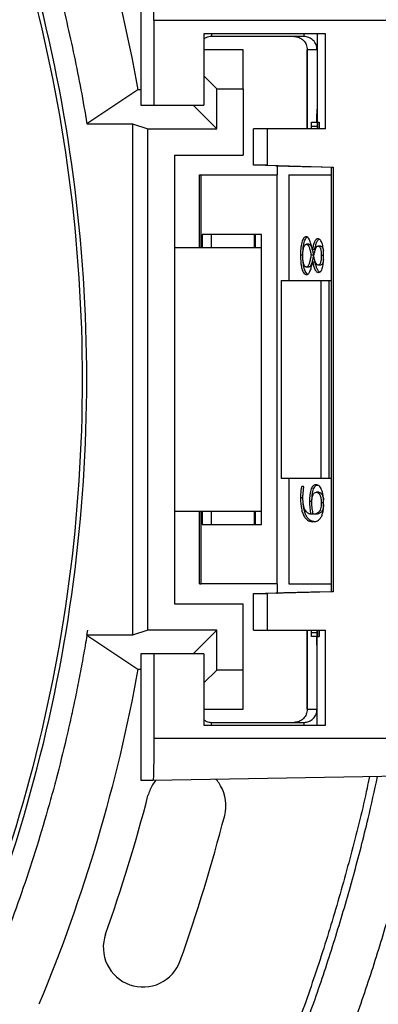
# Model space of a CAD drawing. Header units: millimetres. Extents: x 226 to 954, y 75 to 822.
# Tile 110 of 130: x 650 to 664, y 693 to 730. Entities that reach past the tile are written whole.
import ezdxf

# ---------------------------------------------------------------- set-up
doc = ezdxf.new("R2010")
doc.units = ezdxf.units.MM

msp = doc.modelspace()

# ---------------------------------------------------------------- linework, layer by layer
at = {"color": 179, "linetype": 'Continuous', "lineweight": 25}
for p, q in [((654.621, 731.807), (654.621, 727.007)), ((655.119, 730.207), (655.119, 727.007)), ((674.615, 730.207), (655.119, 730.207)), ((661.616, 729.707), (657.018, 729.707)), ((657.018, 729.707), (657.018, 727.007)), ((661.304, 729.707), (661.304, 726.107)), ((661.616, 726.107), (661.616, 729.707)), ((660.8, 729.607), (657.3, 729.607)), ((658.505, 729.107), (657.018, 729.107)), ((658.505, 727.623), (658.505, 729.107)), ((660.92, 729.107), (660.92, 726.107)), ((660.929, 729.107), (660.921, 729.107)), ((661.299, 729.107), (660.929, 729.107)), ((657.018, 728.11), (657.505, 727.623)), ((654.518, 727.59), (652.584, 726.3)), ((654.621, 727.59), (654.518, 727.59)), ((657.505, 726.107), (657.505, 727.623)), ((657.505, 727.623), (658.505, 727.623)), ((658.505, 727.623), (658.505, 725.107)), ((654.621, 727.007), (655.119, 727.007)), ((655.119, 727.007), (657.018, 727.007)), ((657.505, 726.107), (656.605, 727.007)), ((661.094, 726.357), (661.291, 726.357)), ((661.305, 726.357), (661.291, 726.357)), ((661.329, 726.357), (661.383, 726.357)), ((661.329, 726.107), (661.329, 726.357)), ((661.383, 726.357), (661.383, 726.107)), ((652.586, 726.3), (654.305, 726.3)), ((654.305, 726.3), (654.887, 726.107)), ((654.305, 726.3), (654.305, 706.913)), ((654.887, 726.107), (657.505, 726.107)), ((654.887, 707.107), (654.887, 726.107)), ((658.896, 724.724), (658.896, 726.107)), ((659.417, 726.107), (658.896, 726.107)), ((659.417, 726.107), (659.417, 724.724)), ((661.616, 726.107), (659.417, 726.107)), ((661.086, 726.107), (661.087, 726.21)), ((655.905, 725.107), (658.505, 725.107)), ((655.905, 725.107), (655.905, 708.107)), ((659.417, 724.724), (658.896, 724.724)), ((659.791, 724.701), (658.896, 724.724)), ((659.417, 724.724), (661.916, 724.659)), ((659.743, 724.709), (659.741, 724.709)), ((659.791, 724.708), (659.76, 724.708)), ((659.791, 724.708), (659.791, 724.357)), ((661.066, 724.675), (661.849, 724.655)), ((661.849, 724.659), (661.916, 724.659)), ((661.849, 708.554), (661.849, 724.659)), ((661.916, 724.659), (661.916, 708.554)), ((656.844, 721.607), (656.844, 724.357)), ((656.844, 724.357), (656.918, 724.357)), ((656.918, 721.607), (656.918, 724.357)), ((656.918, 724.357), (659.791, 724.357)), ((659.791, 708.857), (659.791, 724.357)), ((659.791, 724.357), (659.793, 724.357)), ((660.234, 724.357), (660.234, 720.357)), ((660.234, 724.357), (661.849, 724.357)), ((659.194, 722.107), (656.947, 722.107)), ((658.967, 721.607), (658.967, 722.107)), ((659.194, 711.107), (659.194, 722.107)), ((655.905, 721.607), (659.194, 721.607)), ((660.988, 721.729), (660.896, 721.729)), ((661.213, 721.532), (661.121, 721.532)), ((661.433, 721.661), (661.342, 721.661)), ((660.767, 721.314), (660.675, 721.314)), ((661.169, 721.318), (661.077, 721.318)), ((661.553, 721.3), (661.462, 721.3)), ((660.985, 720.867), (660.894, 720.867)), ((661.133, 721.068), (661.225, 721.068)), ((661.433, 720.937), (661.342, 720.937)), ((659.939, 720.357), (659.939, 712.857)), ((659.939, 720.357), (661.46, 720.357)), ((661.46, 712.857), (661.46, 720.357)), ((661.46, 720.357), (661.76, 720.357)), ((661.743, 720.357), (661.849, 720.357)), ((661.76, 712.857), (661.76, 720.357)), ((661.46, 712.857), (659.939, 712.857)), ((660.234, 712.857), (660.234, 708.857)), ((661.76, 712.857), (661.46, 712.857)), ((661.849, 712.857), (661.743, 712.857)), ((660.767, 712.123), (660.675, 712.123)), ((661.368, 712.329), (661.276, 712.329)), ((661.108, 711.985), (661.016, 711.985)), ((661.552, 711.928), (661.46, 711.928)), ((659.194, 711.607), (655.905, 711.607)), ((656.844, 708.857), (656.844, 711.607)), ((656.918, 708.857), (656.918, 711.607)), ((658.967, 711.107), (658.967, 711.607)), ((661.159, 711.497), (661.068, 711.497)), ((661.25, 711.502), (661.159, 711.502)), ((656.947, 711.107), (659.194, 711.107)), ((656.844, 708.857), (656.918, 708.857)), ((659.791, 708.857), (656.918, 708.857)), ((659.791, 708.857), (659.791, 708.505)), ((660.234, 708.857), (661.849, 708.857)), ((658.896, 708.489), (659.791, 708.512)), ((658.896, 707.107), (658.896, 708.489)), ((658.896, 708.489), (659.417, 708.489)), ((661.916, 708.554), (659.417, 708.489)), ((659.417, 708.489), (659.417, 707.107)), ((659.741, 708.504), (659.743, 708.504)), ((659.76, 708.505), (659.791, 708.506)), ((661.849, 708.558), (661.066, 708.538)), ((661.916, 708.554), (661.849, 708.554)), ((655.905, 708.107), (658.505, 708.107)), ((658.505, 705.59), (658.505, 708.107)), ((652.586, 706.913), (652.616, 707.107)), ((652.586, 706.913), (652.586, 706.912)), ((654.305, 706.913), (652.586, 706.913)), ((652.586, 706.912), (654.518, 705.623)), ((654.887, 707.107), (654.305, 706.913)), ((657.505, 707.107), (654.887, 707.107)), ((656.605, 706.207), (657.505, 707.107)), ((657.505, 705.59), (657.505, 707.107)), ((658.896, 707.107), (659.417, 707.107)), ((659.417, 707.107), (661.616, 707.107)), ((660.92, 707.107), (660.92, 704.107)), ((661.087, 707.003), (661.086, 707.107)), ((661.304, 703.507), (661.304, 707.107)), ((661.329, 706.857), (661.329, 707.107)), ((661.383, 707.107), (661.383, 706.857)), ((661.616, 703.507), (661.616, 707.107)), ((661.291, 706.857), (661.094, 706.857)), ((661.305, 706.857), (661.291, 706.857)), ((661.329, 706.857), (661.383, 706.857)), ((655.119, 706.207), (654.621, 706.207)), ((654.621, 706.207), (654.621, 701.407)), ((655.119, 706.207), (655.119, 703.007)), ((657.018, 706.207), (655.119, 706.207)), ((657.018, 706.207), (657.018, 703.507)), ((654.518, 705.623), (654.621, 705.623)), ((657.505, 705.59), (657.018, 705.103)), ((658.505, 705.59), (657.505, 705.59)), ((658.505, 704.107), (658.505, 705.59)), ((657.018, 704.107), (658.505, 704.107)), ((660.921, 704.107), (660.929, 704.107)), ((660.929, 704.107), (661.299, 704.107)), ((657.3, 703.607), (660.8, 703.607)), ((657.018, 703.507), (661.616, 703.507)), ((655.119, 703.007), (674.615, 703.007)), ((674.593, 701.747), (655.091, 701.407)), ((655.091, 701.407), (654.621, 701.407))]:
    msp.add_line(p, q, dxfattribs=at)
at = {"color": 8, "linetype": 'Continuous', "lineweight": 25}
for p, q in [((657.3, 729.707), (657.3, 729.607)), ((660.8, 729.707), (660.8, 729.607)), ((660.921, 729.107), (660.921, 726.107)), ((661.087, 726.21), (661.304, 726.21)), ((659.791, 724.708), (659.791, 724.357)), ((656.947, 722.107), (656.947, 721.607)), ((657.285, 722.107), (657.285, 721.607)), ((658.921, 722.107), (658.921, 721.607)), ((656.947, 711.607), (656.947, 711.107)), ((657.285, 711.607), (657.285, 711.107)), ((658.921, 711.607), (658.921, 711.107)), ((659.791, 708.857), (659.791, 708.505)), ((660.921, 707.107), (660.921, 704.107)), ((661.304, 707.003), (661.087, 707.003)), ((657.3, 703.507), (657.3, 703.607)), ((660.8, 703.607), (660.8, 703.507))]:
    msp.add_line(p, q, dxfattribs=at)
at = {"color": 179, "linetype": 'Continuous', "lineweight": 25}
for points, knots in [([(593.905, 776.081), (594.154, 776.08), (594.652, 776.078), (595.399, 776.064), (596.146, 776.041), (596.892, 776.008), (597.638, 775.965), (598.384, 775.914), (599.749, 775.802), (601.73, 775.583), (604.315, 775.182), (606.88, 774.668), (610.265, 773.833), (614.424, 772.511), (619.255, 770.493), (623.889, 768.058), (628.293, 765.226), (632.43, 762.018), (636.269, 758.459), (639.782, 754.576), (642.939, 750.4), (645.718, 745.963), (647.7, 742.075), (649.075, 738.871), (650.001, 736.424), (650.818, 733.94), (651.407, 731.841), (651.823, 730.147), (652.106, 728.871), (652.363, 727.589), (652.51, 726.73), (652.584, 726.3)], [0, 0, 0, 0, 0.008934, 0.0178645, 0.0267929, 0.0357206, 0.044649, 0.0535795, 0.0625136, 0.093768, 0.1250225, 0.1562769, 0.1875314, 0.2500252, 0.312519, 0.3750128, 0.4375066, 0.5000004, 0.5624942, 0.624988, 0.6874818, 0.7499756, 0.8124694, 0.8437239, 0.8749784, 0.9062328, 0.9374873, 0.9531193, 0.9687436, 0.984368, 1, 1, 1, 1]), ([(593.905, 657.932), (604.204, 657.932), (614.323, 660.643), (632.162, 670.942), (639.569, 678.35), (649.868, 696.189), (652.579, 706.307), (652.579, 726.906), (649.868, 737.024), (639.569, 754.863), (632.162, 762.271), (614.323, 772.57), (604.204, 775.281), (593.905, 775.281)], [0, 0, 0, 0, 0.1666667, 0.1666667, 0.3333333, 0.3333333, 0.5, 0.5, 0.6666667, 0.6666667, 0.8333333, 0.8333333, 1, 1, 1, 1]), ([(593.905, 775.107), (604.173, 775.107), (614.262, 772.403), (632.048, 762.135), (639.433, 754.749), (649.702, 736.964), (652.405, 726.875), (652.405, 706.338), (649.702, 696.249), (639.433, 678.464), (632.048, 671.078), (614.262, 660.81), (604.173, 658.107), (593.905, 658.107)], [0, 0, 0, 0, 0.1666667, 0.1666667, 0.3333333, 0.3333333, 0.5, 0.5, 0.6666667, 0.6666667, 0.8333333, 0.8333333, 1, 1, 1, 1]), ([(655.119, 730.207), (655.119, 730.311), (655.119, 730.521), (655.117, 730.823), (655.114, 731.101), (655.111, 731.345), (655.107, 731.546), (655.102, 731.694), (655.097, 731.789), (655.093, 731.801), (655.091, 731.807)], [0, 0, 0, 0, 0.125, 0.250001, 0.375001, 0.5, 0.625001, 0.75, 0.875, 1, 1, 1, 1]), ([(657.3, 729.607), (657.233, 729.601), (657.129, 729.593), (657.047, 729.53), (657.018, 729.508)], [0, 0, 0, 0, 0.641408, 1, 1, 1, 1]), ([(660.429, 729.607), (660.495, 729.599), (660.626, 729.584), (660.791, 729.468), (660.907, 729.303), (660.922, 729.172), (660.929, 729.107)], [0, 0, 0, 0, 0.2499955, 0.5000011, 0.7500013, 1, 1, 1, 1]), ([(661.299, 729.107), (661.292, 729.172), (661.277, 729.303), (661.161, 729.468), (660.996, 729.584), (660.865, 729.599), (660.8, 729.607)], [0, 0, 0, 0, 0.249999, 0.499999, 0.750005, 1, 1, 1, 1]), ([(661.291, 726.357), (661.292, 726.364), (661.294, 726.379), (661.297, 726.495), (661.299, 726.66), (661.299, 726.791), (661.299, 726.857)], [0, 0, 0, 0, 0.249999, 0.5, 0.749999, 1, 1, 1, 1]), ([(661.087, 726.21), (661.088, 726.252), (661.09, 726.336), (661.092, 726.35), (661.094, 726.357)], [0, 0, 0, 0, 0.500001, 1, 1, 1, 1]), ([(659.741, 724.709), (659.748, 724.709), (659.76, 724.709), (659.839, 724.707), (659.96, 724.704), (660.123, 724.7), (660.322, 724.694), (660.55, 724.689), (660.8, 724.682), (660.977, 724.677), (661.066, 724.675)], [0, 0, 0, 0, 0.124981, 0.249964, 0.374953, 0.499948, 0.624952, 0.749962, 0.874977, 1, 1, 1, 1]), ([(660.886, 722.015), (660.869, 722.013), (660.836, 722.009), (660.789, 721.966), (660.748, 721.893), (660.717, 721.794), (660.696, 721.681), (660.678, 721.521), (660.676, 721.397), (660.675, 721.314)], [0, 0, 0, 0, 0.125018, 0.249918, 0.374834, 0.499758, 0.624815, 0.749949, 1, 1, 1, 1]), ([(660.773, 721.477), (660.773, 721.505), (660.775, 721.574), (660.788, 721.681), (660.809, 721.794), (660.84, 721.893), (660.881, 721.964), (660.912, 721.999), (660.929, 722.003), (660.93, 722.003)], [0, 0, 0, 0, 0.118675, 0.293693, 0.468598, 0.643321, 0.818035, 0.992729, 1, 1, 1, 1]), ([(661.121, 721.532), (661.108, 721.592), (661.083, 721.711), (661.034, 721.873), (660.978, 721.971), (660.926, 722.011), (660.899, 722.014), (660.886, 722.015)], [0, 0, 0, 0, 0.2504584, 0.5006191, 0.7498574, 0.874895, 1, 1, 1, 1]), ([(661.335, 721.942), (661.311, 721.937), (661.264, 721.925), (661.203, 721.824), (661.155, 721.689), (661.132, 721.585), (661.121, 721.532)], [0, 0, 0, 0, 0.249396, 0.499098, 0.749376, 1, 1, 1, 1]), ([(661.213, 721.532), (661.224, 721.585), (661.247, 721.69), (661.294, 721.822), (661.344, 721.911), (661.378, 721.922), (661.389, 721.925)], [0, 0, 0, 0, 0.290374, 0.580344, 0.869647, 1, 1, 1, 1]), ([(661.55, 721.28), (661.549, 721.32), (661.548, 721.4), (661.541, 721.519), (661.525, 721.634), (661.503, 721.74), (661.47, 721.83), (661.429, 721.896), (661.383, 721.935), (661.351, 721.94), (661.335, 721.942)], [0, 0, 0, 0, 0.125127, 0.250253, 0.375352, 0.500362, 0.62527, 0.750104, 0.875028, 1, 1, 1, 1]), ([(660.763, 721.293), (660.764, 721.345), (660.765, 721.449), (660.782, 721.575), (660.809, 721.656), (660.835, 721.7), (660.865, 721.726), (660.886, 721.728), (660.896, 721.729)], [0, 0, 0, 0, 0.250294, 0.49966, 0.624695, 0.749659, 0.874786, 1, 1, 1, 1]), ([(660.896, 721.729), (660.907, 721.728), (660.929, 721.725), (660.969, 721.685), (661.011, 721.597), (661.048, 721.462), (661.068, 721.366), (661.077, 721.318)], [0, 0, 0, 0, 0.125119, 0.250166, 0.4995, 0.749666, 1, 1, 1, 1]), ([(660.988, 721.729), (660.999, 721.728), (661.02, 721.725), (661.061, 721.685), (661.103, 721.597), (661.139, 721.462), (661.159, 721.366), (661.169, 721.318)], [0, 0, 0, 0, 0.125118, 0.250173, 0.499498, 0.749666, 1, 1, 1, 1]), ([(661.175, 721.281), (661.184, 721.324), (661.203, 721.412), (661.236, 721.536), (661.274, 721.621), (661.312, 721.656), (661.332, 721.659), (661.342, 721.661)], [0, 0, 0, 0, 0.250411, 0.500645, 0.749781, 0.874862, 1, 1, 1, 1]), ([(661.342, 721.661), (661.36, 721.657), (661.386, 721.651), (661.417, 721.603), (661.436, 721.556), (661.449, 721.497), (661.46, 721.412), (661.461, 721.345), (661.462, 721.3)], [0, 0, 0, 0, 0.249238, 0.374448, 0.499649, 0.62477, 0.749942, 1, 1, 1, 1]), ([(661.433, 721.661), (661.451, 721.657), (661.478, 721.651), (661.509, 721.603), (661.527, 721.555), (661.538, 721.511), (661.541, 721.484), (661.542, 721.478)], [0, 0, 0, 0, 0.377563, 0.567231, 0.756901, 0.946448, 1, 1, 1, 1]), ([(660.675, 721.314), (660.676, 721.226), (660.679, 721.093), (660.699, 720.923), (660.723, 720.804), (660.758, 720.703), (660.802, 720.63), (660.853, 720.587), (660.888, 720.583), (660.906, 720.581)], [0, 0, 0, 0, 0.249999, 0.375117, 0.500138, 0.625078, 0.749964, 0.874934, 1, 1, 1, 1]), ([(660.894, 720.867), (660.883, 720.868), (660.863, 720.871), (660.834, 720.896), (660.809, 720.941), (660.783, 721.019), (660.765, 721.141), (660.764, 721.242), (660.763, 721.293)], [0, 0, 0, 0, 0.125124, 0.250125, 0.375208, 0.50032, 0.749652, 1, 1, 1, 1]), ([(660.947, 720.593), (660.946, 720.593), (660.928, 720.597), (660.894, 720.632), (660.849, 720.703), (660.814, 720.804), (660.791, 720.923), (660.777, 721.023), (660.775, 721.084), (660.775, 721.1)], [0, 0, 0, 0, 0.007628, 0.19227, 0.376794, 0.561402, 0.746129, 0.930996, 1, 1, 1, 1]), ([(661.077, 721.318), (661.067, 721.267), (661.047, 721.165), (661.012, 721.019), (660.97, 720.917), (660.928, 720.872), (660.905, 720.868), (660.894, 720.867)], [0, 0, 0, 0, 0.250565, 0.500872, 0.749989, 0.874978, 1, 1, 1, 1]), ([(661.169, 721.318), (661.159, 721.267), (661.139, 721.165), (661.103, 721.019), (661.062, 720.917), (661.019, 720.872), (660.997, 720.868), (660.985, 720.867)], [0, 0, 0, 0, 0.250569, 0.500874, 0.749989, 0.874979, 1, 1, 1, 1]), ([(661.342, 720.937), (661.323, 720.943), (661.285, 720.955), (661.238, 721.046), (661.202, 721.155), (661.184, 721.239), (661.175, 721.281)], [0, 0, 0, 0, 0.249129, 0.498862, 0.749318, 1, 1, 1, 1]), ([(661.462, 721.3), (661.461, 721.256), (661.459, 721.167), (661.441, 721.061), (661.417, 720.996), (661.386, 720.948), (661.36, 720.942), (661.342, 720.937)], [0, 0, 0, 0, 0.250535, 0.499875, 0.625216, 0.750536, 1, 1, 1, 1]), ([(661.352, 720.657), (661.367, 720.659), (661.397, 720.664), (661.44, 720.7), (661.478, 720.762), (661.508, 720.848), (661.528, 720.949), (661.547, 721.092), (661.549, 721.204), (661.55, 721.28)], [0, 0, 0, 0, 0.1250192, 0.2499963, 0.3748305, 0.499814, 0.6248856, 0.7500202, 1, 1, 1, 1]), ([(661.544, 721.149), (661.54, 721.113), (661.532, 721.056), (661.509, 720.996), (661.478, 720.948), (661.451, 720.942), (661.433, 720.937)], [0, 0, 0, 0, 0.2965823, 0.4728739, 0.649149, 1, 1, 1, 1]), ([(660.906, 720.581), (660.919, 720.583), (660.945, 720.586), (660.996, 720.63), (661.049, 720.732), (661.096, 720.893), (661.121, 721.01), (661.133, 721.068)], [0, 0, 0, 0, 0.125092, 0.250192, 0.499407, 0.749499, 1, 1, 1, 1]), ([(661.133, 721.068), (661.145, 721.016), (661.169, 720.911), (661.218, 720.777), (661.28, 720.676), (661.328, 720.664), (661.352, 720.657)], [0, 0, 0, 0, 0.250491, 0.5008, 0.750576, 1, 1, 1, 1]), ([(661.4, 720.671), (661.391, 720.677), (661.359, 720.697), (661.31, 720.777), (661.261, 720.911), (661.237, 721.016), (661.225, 721.068)], [0, 0, 0, 0, 0.111737, 0.407325, 0.703557, 1, 1, 1, 1]), ([(660.754, 712.554), (660.745, 712.553), (660.731, 712.553), (660.717, 712.537), (660.71, 712.523), (660.697, 712.478), (660.682, 712.342), (660.678, 712.211), (660.675, 712.123)], [0, 0, 0, 0, 0.125048, 0.187581, 0.218922, 0.250208, 0.499982, 1, 1, 1, 1]), ([(660.798, 712.508), (660.797, 712.514), (660.797, 712.522), (660.796, 712.533), (660.793, 712.539), (660.788, 712.547), (660.775, 712.553), (660.763, 712.554), (660.754, 712.554)], [0, 0, 0, 0, 0.125057, 0.187457, 0.250218, 0.312843, 0.500192, 1, 1, 1, 1]), ([(660.766, 712.104), (660.767, 712.15), (660.768, 712.242), (660.781, 712.377), (660.792, 712.464), (660.798, 712.508)], [0, 0, 0, 0, 0.333494, 0.667131, 1, 1, 1, 1]), ([(661.268, 712.616), (661.234, 712.611), (661.182, 712.604), (661.119, 712.539), (661.077, 712.462), (661.047, 712.358), (661.027, 712.239), (661.017, 712.113), (661.016, 712.028), (661.016, 711.985)], [0, 0, 0, 0, 0.249772, 0.374745, 0.499672, 0.624605, 0.749665, 0.874793, 1, 1, 1, 1]), ([(661.108, 712), (661.108, 712.037), (661.109, 712.118), (661.119, 712.239), (661.139, 712.358), (661.169, 712.462), (661.211, 712.539), (661.263, 712.595), (661.303, 712.601), (661.325, 712.605)], [0, 0, 0, 0, 0.123442, 0.262413, 0.401308, 0.540062, 0.678806, 0.817604, 1, 1, 1, 1]), ([(661.55, 711.902), (661.549, 711.949), (661.548, 712.044), (661.535, 712.183), (661.511, 712.313), (661.476, 712.426), (661.432, 712.516), (661.38, 712.575), (661.325, 712.61), (661.287, 712.614), (661.268, 712.616)], [0, 0, 0, 0, 0.125089, 0.2501377, 0.3751485, 0.5000523, 0.624921, 0.749882, 0.8749435, 1, 1, 1, 1]), ([(660.675, 712.123), (660.676, 712.052), (660.679, 711.911), (660.705, 711.707), (660.753, 711.529), (660.819, 711.395), (660.896, 711.304), (660.978, 711.248), (661.061, 711.219), (661.118, 711.215), (661.146, 711.214)], [0, 0, 0, 0, 0.125036, 0.249922, 0.374706, 0.499535, 0.624556, 0.749667, 0.874835, 1, 1, 1, 1]), ([(661.104, 711.939), (661.106, 711.995), (661.107, 712.079), (661.127, 712.18), (661.149, 712.244), (661.178, 712.288), (661.221, 712.323), (661.254, 712.327), (661.276, 712.329)], [0, 0, 0, 0, 0.249564, 0.374532, 0.499469, 0.624535, 0.749689, 1, 1, 1, 1]), ([(661.276, 712.329), (661.299, 712.325), (661.345, 712.317), (661.398, 712.253), (661.431, 712.172), (661.449, 712.097), (661.458, 712.014), (661.459, 711.957), (661.46, 711.928)], [0, 0, 0, 0, 0.250102, 0.499419, 0.624533, 0.74969, 0.874792, 1, 1, 1, 1]), ([(661.368, 712.329), (661.391, 712.325), (661.437, 712.317), (661.49, 712.253), (661.522, 712.172), (661.539, 712.104), (661.544, 712.055), (661.546, 712.034)], [0, 0, 0, 0, 0.296632, 0.592318, 0.740706, 0.889148, 1, 1, 1, 1]), ([(661.068, 711.497), (661.032, 711.503), (660.977, 711.514), (660.908, 711.57), (660.859, 711.634), (660.817, 711.723), (660.787, 711.837), (660.769, 711.968), (660.767, 712.059), (660.766, 712.104)], [0, 0, 0, 0, 0.249915, 0.375001, 0.50007, 0.625031, 0.749989, 0.874923, 1, 1, 1, 1]), ([(661.182, 711.22), (661.172, 711.22), (661.135, 711.223), (661.069, 711.249), (660.987, 711.304), (660.911, 711.395), (660.844, 711.529), (660.798, 711.708), (660.775, 711.858), (660.773, 711.944), (660.772, 711.96)], [0, 0, 0, 0, 0.051661, 0.204164, 0.356603, 0.508936, 0.661028, 0.813069, 0.965235, 1, 1, 1, 1]), ([(661.016, 711.985), (661.018, 711.899), (661.022, 711.728), (661.052, 711.574), (661.068, 711.497)], [0, 0, 0, 0, 0.499803, 1, 1, 1, 1]), ([(661.159, 711.502), (661.143, 711.569), (661.111, 711.704), (661.107, 711.861), (661.104, 711.939)], [0, 0, 0, 0, 0.499774, 1, 1, 1, 1]), ([(661.146, 711.214), (661.192, 711.217), (661.262, 711.222), (661.353, 711.268), (661.419, 711.328), (661.478, 711.423), (661.523, 711.561), (661.547, 711.727), (661.549, 711.844), (661.55, 711.902)], [0, 0, 0, 0, 0.250299, 0.375497, 0.500537, 0.625423, 0.750135, 0.874959, 1, 1, 1, 1]), ([(661.46, 711.928), (661.459, 711.887), (661.457, 711.805), (661.435, 711.693), (661.397, 711.612), (661.337, 711.544), (661.256, 711.507), (661.191, 711.503), (661.159, 711.502)], [0, 0, 0, 0, 0.12495, 0.249597, 0.374332, 0.499377, 0.749497, 1, 1, 1, 1]), ([(661.548, 711.863), (661.548, 711.844), (661.546, 711.785), (661.526, 711.693), (661.488, 711.612), (661.429, 711.544), (661.348, 711.507), (661.283, 711.503), (661.25, 711.502)], [0, 0, 0, 0, 0.062517, 0.196055, 0.329691, 0.463658, 0.731623, 1, 1, 1, 1]), ([(661.066, 708.538), (660.977, 708.536), (660.8, 708.531), (660.55, 708.525), (660.322, 708.519), (660.123, 708.514), (659.96, 708.509), (659.839, 708.506), (659.76, 708.504), (659.748, 708.504), (659.741, 708.504)], [0, 0, 0, 0, 0.125023, 0.250038, 0.375048, 0.500052, 0.625047, 0.750036, 0.875019, 1, 1, 1, 1]), ([(652.584, 706.913), (652.54, 706.651), (652.451, 706.126), (652.305, 705.341), (652.148, 704.559), (651.981, 703.779), (651.745, 702.742), (651.488, 701.709), (650.993, 699.88), (650.269, 697.528), (649.127, 694.441), (647.817, 691.421), (646.342, 688.479), (644.707, 685.623), (642.32, 681.942), (638.959, 677.596), (634.376, 672.86), (629.298, 668.659), (623.788, 665.044), (617.912, 662.06), (611.742, 659.743), (605.355, 658.121), (599.913, 657.365), (595.533, 657.124), (592.241, 657.125), (588.955, 657.308), (585.684, 657.672), (582.438, 658.217), (579.869, 658.796), (577.961, 659.304), (576.697, 659.671), (575.442, 660.065), (574.195, 660.486), (573.372, 660.79), (572.96, 660.942)], [0, 0, 0, 0, 0.0076, 0.015197, 0.022791, 0.030383, 0.037976, 0.053168, 0.06077, 0.092083, 0.123397, 0.154711, 0.186025, 0.217339, 0.248653, 0.311256, 0.37386, 0.436464, 0.499068, 0.561671, 0.624275, 0.686879, 0.749482, 0.780796, 0.81211, 0.843424, 0.874738, 0.906052, 0.937366, 0.949899, 0.962422, 0.974943, 0.987467, 1, 1, 1, 1]), ([(661.094, 706.857), (661.092, 706.863), (661.09, 706.877), (661.088, 706.961), (661.087, 707.003)], [0, 0, 0, 0, 0.499999, 1, 1, 1, 1]), ([(661.299, 706.357), (661.299, 706.422), (661.299, 706.553), (661.297, 706.718), (661.294, 706.834), (661.292, 706.849), (661.291, 706.857)], [0, 0, 0, 0, 0.250001, 0.5, 0.750001, 1, 1, 1, 1]), ([(660.929, 704.107), (660.922, 704.041), (660.907, 703.91), (660.791, 703.745), (660.626, 703.629), (660.495, 703.614), (660.429, 703.607)], [0, 0, 0, 0, 0.2499987, 0.4999989, 0.7500045, 1, 1, 1, 1]), ([(660.8, 703.607), (660.865, 703.614), (660.996, 703.629), (661.161, 703.745), (661.277, 703.91), (661.292, 704.041), (661.299, 704.107)], [0, 0, 0, 0, 0.249995, 0.500001, 0.750001, 1, 1, 1, 1]), ([(657.018, 703.705), (657.047, 703.683), (657.129, 703.62), (657.233, 703.612), (657.3, 703.607)], [0, 0, 0, 0, 0.358592, 1, 1, 1, 1]), ([(655.119, 703.007), (655.119, 702.902), (655.119, 702.692), (655.117, 702.39), (655.114, 702.112), (655.111, 701.868), (655.107, 701.667), (655.102, 701.52), (655.097, 701.424), (655.093, 701.413), (655.091, 701.407)], [0, 0, 0, 0, 0.125, 0.250001, 0.375001, 0.5, 0.625001, 0.75, 0.875, 1, 1, 1, 1]), ([(593.905, 643.607), (594.669, 643.613), (596.198, 643.627), (598.489, 643.739), (600.776, 643.918), (603.056, 644.17), (605.326, 644.493), (607.586, 644.888), (609.907, 645.368), (612.285, 645.943), (614.715, 646.621), (617.121, 647.381), (619.499, 648.225), (621.775, 649.122), (623.95, 650.063), (626.026, 651.04), (628.069, 652.081), (630.079, 653.186), (632.054, 654.354), (633.99, 655.583), (635.95, 656.915), (637.927, 658.356), (639.914, 659.912), (641.845, 661.535), (643.719, 663.224), (645.479, 664.924), (647.128, 666.626), (648.672, 668.323), (650.162, 670.067), (651.596, 671.857), (652.973, 673.691), (654.292, 675.568), (655.593, 677.549), (656.868, 679.637), (658.108, 681.834), (659.271, 684.073), (660.356, 686.351), (661.331, 688.595), (662.204, 690.799), (662.98, 692.957), (663.689, 695.138), (664.328, 697.341), (664.885, 699.489), (665.193, 700.911), (665.339, 701.585)], [0, 0, 0, 0, 0.02304, 0.04608, 0.06912, 0.09216, 0.1152, 0.13824, 0.161281, 0.186624, 0.211968, 0.237312, 0.262656, 0.288, 0.31104, 0.33408, 0.35712, 0.38016, 0.4032, 0.42624, 0.44928, 0.474624, 0.499968, 0.525312, 0.550656, 0.576, 0.59904, 0.62208, 0.64512, 0.66816, 0.6912, 0.71424, 0.73728, 0.762624, 0.787968, 0.813312, 0.838656, 0.864, 0.88704, 0.91008, 0.93312, 0.95616, 0.9792, 1, 1, 1, 1]), ([(593.905, 645.307), (594.651, 645.313), (596.145, 645.327), (598.383, 645.436), (600.616, 645.611), (602.843, 645.857), (605.06, 646.173), (607.267, 646.558), (609.534, 647.027), (611.857, 647.589), (614.231, 648.25), (616.58, 648.993), (618.903, 649.817), (621.126, 650.693), (623.251, 651.613), (625.278, 652.567), (627.274, 653.584), (629.237, 654.663), (631.165, 655.803), (633.057, 657.004), (634.971, 658.305), (636.902, 659.712), (638.842, 661.232), (640.729, 662.818), (642.559, 664.468), (644.278, 666.128), (645.889, 667.79), (647.397, 669.447), (648.851, 671.151), (650.719, 673.482), (652.475, 675.899), (654.156, 678.458), (655.83, 681.199), (657.395, 684.089), (658.808, 687.056), (659.761, 689.247), (660.613, 691.4), (661.372, 693.507), (662.064, 695.638), (662.688, 697.79), (663.201, 699.762), (663.475, 701.023), (663.591, 701.555)], [0, 0, 0, 0, 0.023133, 0.046266, 0.069398, 0.092531, 0.115664, 0.138797, 0.16193, 0.187376, 0.212821, 0.238267, 0.263713, 0.289159, 0.312292, 0.335425, 0.358558, 0.38169, 0.404823, 0.427956, 0.451089, 0.476535, 0.501981, 0.527426, 0.552872, 0.578318, 0.601451, 0.624584, 0.647717, 0.670849, 0.717115, 0.740248, 0.765694, 0.816586, 0.842031, 0.867477, 0.89061, 0.913743, 0.936876, 0.960009, 0.983141, 1, 1, 1, 1]), ([(663.283, 701.55), (663.254, 701.406), (663.063, 700.46), (662.627, 698.731), (661.975, 696.366), (661.233, 694.027), (660.413, 691.714), (659.495, 689.385), (658.475, 687.044), (657.348, 684.698), (656.137, 682.394), (654.841, 680.137), (653.464, 677.929), (652.034, 675.813), (650.56, 673.79), (649.046, 671.858), (647.467, 669.98), (645.824, 668.157), (644.085, 666.356), (642.247, 664.584), (640.308, 662.848), (638.307, 661.184), (636.246, 659.594), (634.129, 658.08), (631.998, 656.673), (629.862, 655.368), (627.724, 654.163), (625.547, 653.031), (623.331, 651.976), (621.035, 650.978), (618.659, 650.045), (616.203, 649.182), (613.718, 648.41), (611.205, 647.73), (608.67, 647.143), (606.163, 646.658), (603.69, 646.27), (601.254, 645.973), (598.809, 645.763), (596.358, 645.631), (594.723, 645.615), (593.905, 645.607)], [0, 0, 0, 0, 0.004568, 0.030032, 0.055497, 0.080962, 0.106426, 0.131891, 0.158899, 0.185906, 0.212914, 0.239922, 0.26693, 0.293937, 0.319402, 0.344867, 0.370331, 0.395796, 0.421261, 0.448268, 0.475276, 0.502284, 0.529292, 0.556299, 0.583307, 0.608772, 0.634236, 0.659701, 0.685166, 0.71063, 0.737638, 0.764646, 0.791654, 0.818661, 0.845669, 0.872677, 0.898142, 0.923606, 0.949071, 0.974535, 1, 1, 1, 1]), ([(655.192, 701.408), (655.15, 701.353), (655.063, 701.239), (654.963, 701.045), (654.92, 700.903), (654.898, 700.833)], [0, 0, 0, 0, 0.319427, 0.659715, 1, 1, 1, 1]), ([(657.649, 701.207), (657.611, 701.271), (657.559, 701.357), (657.49, 701.429), (657.471, 701.448)], [0, 0, 0, 0, 0.737522, 1, 1, 1, 1]), ([(653.291, 695.577), (653.158, 695.202), (653.18, 694.789), (653.523, 694.071), (653.83, 693.795), (654.579, 693.529), (654.992, 693.551), (655.71, 693.893), (655.986, 694.2), (656.119, 694.575)], [0, 0, 0, 0, 0.25, 0.25, 0.5, 0.5, 0.75, 0.75, 1, 1, 1, 1])]:
    msp.add_open_spline(points, degree=3, knots=knots, dxfattribs=at)
for points in [[(650.769, 740.293), (652.471, 736.206), (653.728, 731.947), (654.518, 727.59)], [(654.518, 705.623), (653.728, 701.266), (652.471, 697.008), (650.769, 692.92)], [(657.803, 700.081), (657.901, 700.462), (657.846, 700.866), (657.649, 701.207)], [(653.291, 695.577), (653.904, 697.307), (654.439, 699.056), (654.898, 700.833)], [(656.119, 694.575), (656.761, 696.388), (657.321, 698.22), (657.803, 700.081)]]:
    msp.add_open_spline(points, degree=3, dxfattribs=at)

doc.saveas('drawing.dxf')
